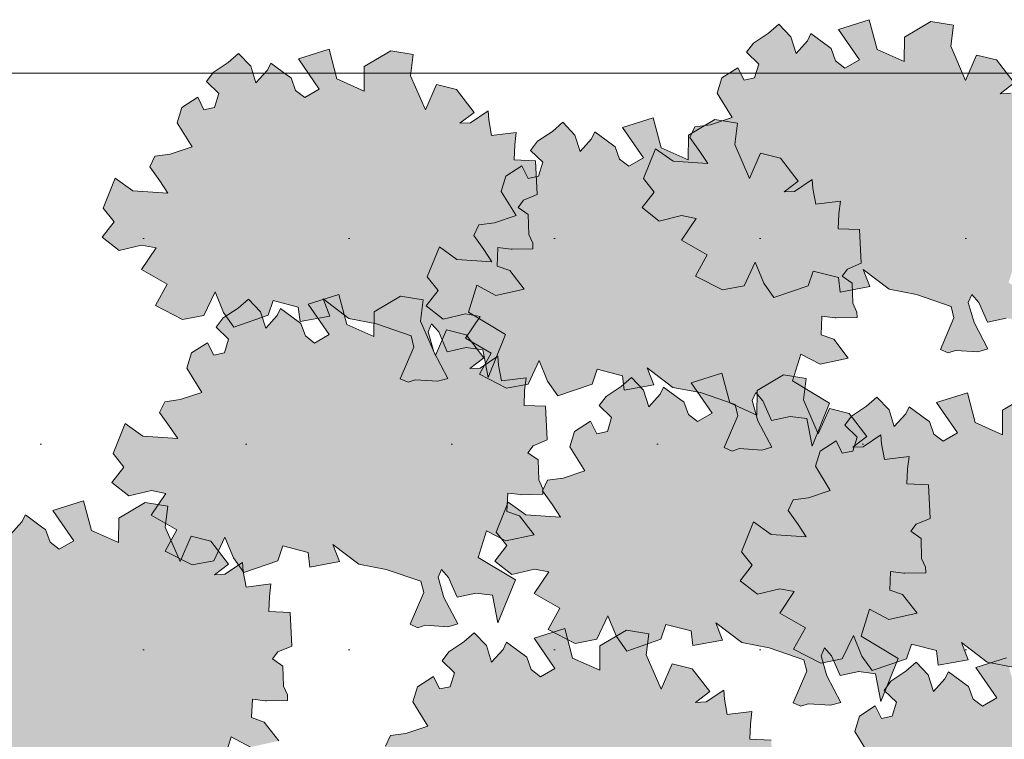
# Model space of a CAD drawing. Header units: metres. Extents: x 92403 to 95147, y 464428 to 465602.
# Tile 92 of 256: x 92450.67 to 92452.57, y 465155.51 to 465156.9. Entities that reach past the tile are written whole.
import ezdxf

# ---------------------------------------------------------------- set-up
doc = ezdxf.new("R2010")
doc.units = ezdxf.units.M
doc.layers.add('N-RO-GR-GROENSTROOK-A', color=7, linetype='CONTINUOUS', lineweight=0, true_color=0x5de817, transparency=0.7)
doc.layers.add('X-XX-AL-RMB - profiel', color=7, linetype='CONTINUOUS', lineweight=9)

msp = doc.modelspace()

# ---------------------------------------------------------------- hatches: boundary and pattern name
at = {"layer": 'N-RO-GR-GROENSTROOK-A', "transparency": 33554508}
h = msp.add_hatch(color=256, dxfattribs=at)
h.dxf.hatch_style = 1
h.paths.add_polyline_path([(92452.345949, 465156.382218), (92452.399129, 465156.372083), (92452.466006, 465156.349078), (92452.471383, 465156.327082), (92452.445039, 465156.265969), (92452.460318, 465156.259383), (92452.474078, 465156.264109), (92452.517635, 465156.261319), (92452.537051, 465156.266804), (92452.510044, 465156.317877), (92452.499074, 465156.356709), (92452.50566, 465156.371987), (92452.519249, 465156.356538), (92452.535875, 465156.318465), (92452.572258, 465156.326228), (92452.604504, 465156.321919), (92452.614544, 465156.268568), (92452.648346, 465156.351628), (92452.576811, 465156.394692), (92452.592767, 465156.446528), (92452.629912, 465156.426983), (92452.684511, 465156.438886), (92452.656383, 465156.475156), (92452.632038, 465156.48377), (92452.633528, 465156.519322), (92452.659014, 465156.516362), (92452.661079, 465156.516122), (92452.701308, 465156.517005), (92452.701075, 465156.527646), (92452.693367, 465156.544704), (92452.692116, 465156.58312), (92452.672674, 465156.597029), (92452.682865, 465156.610612), (92452.709601, 465156.621799), (92452.706341, 465156.686749), (92452.665063, 465156.688479), (92452.666274, 465156.717365), (92452.669115, 465156.74173), (92452.621537, 465156.735868), (92452.615771, 465156.765832), (92452.614688, 465156.783423), (92452.580433, 465156.760374), (92452.560372, 465156.759512), (92452.587507, 465156.780241), (92452.553477, 465156.824614), (92452.515124, 465156.834077), (92452.493826, 465156.785084), (92452.465124, 465156.851099), (92452.470219, 465156.892), (92452.426823, 465156.899056), (92452.375625, 465156.86886), (92452.375199, 465156.821479), (92452.322861, 465156.844753), (92452.30759, 465156.90235), (92452.248295, 465156.883755), (92452.288748, 465156.825102), (92452.260761, 465156.808861), (92452.242876, 465156.822704), (92452.234262, 465156.846764), (92452.229212, 465156.85038), (92452.195156, 465156.875507), (92452.188599, 465156.861771), (92452.166507, 465156.837296), (92452.156404, 465156.869275), (92452.132987, 465156.893824), (92452.113009, 465156.876331), (92452.084127, 465156.857377), (92452.070899, 465156.8396), (92452.094642, 465156.816608), (92452.086498, 465156.789846), (92452.066029, 465156.785466), (92452.054035, 465156.809537), (92452.023303, 465156.789875), (92452.014266, 465156.760401), (92452.042994, 465156.713632), (92452.001058, 465156.699677), (92451.971243, 465156.695689), (92451.961535, 465156.675015), (92451.980689, 465156.648025), (92451.996351, 465156.624586), (92451.928923, 465156.629114), (92451.894828, 465156.653326), (92451.871605, 465156.59564), (92451.89235, 465156.569369), (92451.869261, 465156.539698), (92451.90224, 465156.5137), (92451.945591, 465156.524191), (92451.973449, 465156.518703), (92451.945431, 465156.47693), (92451.994955, 465156.448536), (92451.972168, 465156.407461), (92452.024624, 465156.380778), (92452.066042, 465156.3886), (92452.087458, 465156.434185), (92452.103982, 465156.394081), (92452.123871, 465156.366013), (92452.189837, 465156.38865), (92452.199614, 465156.417177), (92452.248243, 465156.404664), (92452.251484, 465156.376508), (92452.308887, 465156.387196), (92452.296226, 465156.420199), (92452.345961, 465156.382235)])
h = msp.add_hatch(color=256, dxfattribs=at)
h.dxf.hatch_style = 1
h.paths.add_polyline_path([(92451.303135, 465156.325371), (92451.356315, 465156.315235), (92451.423192, 465156.29223), (92451.428569, 465156.270235), (92451.402225, 465156.209122), (92451.417503, 465156.202536), (92451.431263, 465156.207261), (92451.474821, 465156.204471), (92451.494236, 465156.209956), (92451.46723, 465156.261029), (92451.45626, 465156.299861), (92451.462845, 465156.315139), (92451.476435, 465156.29969), (92451.49306, 465156.261618), (92451.529444, 465156.26938), (92451.56169, 465156.265072), (92451.571729, 465156.21172), (92451.605531, 465156.29478), (92451.533997, 465156.337844), (92451.549953, 465156.38968), (92451.587098, 465156.370135), (92451.641696, 465156.382039), (92451.613569, 465156.418308), (92451.589223, 465156.426923), (92451.590713, 465156.462475), (92451.6162, 465156.459514), (92451.618264, 465156.459274), (92451.658494, 465156.460158), (92451.65826, 465156.470798), (92451.650552, 465156.487856), (92451.649301, 465156.526273), (92451.629859, 465156.540181), (92451.640051, 465156.553764), (92451.666786, 465156.564951), (92451.663527, 465156.629901), (92451.622248, 465156.631631), (92451.623459, 465156.660517), (92451.626301, 465156.684883), (92451.578723, 465156.67902), (92451.572956, 465156.708984), (92451.571873, 465156.726575), (92451.537618, 465156.703526), (92451.517557, 465156.702664), (92451.544693, 465156.723393), (92451.510663, 465156.767766), (92451.472309, 465156.77723), (92451.451011, 465156.728236), (92451.422309, 465156.794252), (92451.427404, 465156.835152), (92451.384008, 465156.842208), (92451.33281, 465156.812013), (92451.332385, 465156.764632), (92451.280046, 465156.787906), (92451.264775, 465156.845503), (92451.205481, 465156.826907), (92451.245934, 465156.768255), (92451.217946, 465156.752013), (92451.200061, 465156.765856), (92451.191447, 465156.789917), (92451.186397, 465156.793532), (92451.152341, 465156.818659), (92451.145784, 465156.804924), (92451.123693, 465156.780448), (92451.11359, 465156.812427), (92451.090172, 465156.836977), (92451.070194, 465156.819483), (92451.041312, 465156.800529), (92451.028084, 465156.782753), (92451.051827, 465156.75976), (92451.043684, 465156.732998), (92451.023215, 465156.728618), (92451.01122, 465156.75269), (92450.980488, 465156.733028), (92450.971451, 465156.703553), (92451.000179, 465156.656784), (92450.958244, 465156.642829), (92450.928429, 465156.638841), (92450.91872, 465156.618167), (92450.937874, 465156.591177), (92450.953536, 465156.567738), (92450.886108, 465156.572266), (92450.852014, 465156.596478), (92450.828791, 465156.538792), (92450.849536, 465156.512521), (92450.826446, 465156.48285), (92450.859426, 465156.456852), (92450.902777, 465156.467343), (92450.930634, 465156.461855), (92450.902617, 465156.420082), (92450.95214, 465156.391689), (92450.929353, 465156.350613), (92450.981809, 465156.32393), (92451.023228, 465156.331753), (92451.044643, 465156.377337), (92451.061167, 465156.337233), (92451.081056, 465156.309165), (92451.147022, 465156.331802), (92451.1568, 465156.360329), (92451.205428, 465156.347816), (92451.208669, 465156.31966), (92451.266072, 465156.330348), (92451.253412, 465156.363351), (92451.303147, 465156.325387)])
h = msp.add_hatch(color=256, dxfattribs=at)
h.dxf.hatch_style = 1
h.paths.add_polyline_path([(92451.928821, 465156.192729), (92451.982001, 465156.182594), (92452.048878, 465156.159588), (92452.054255, 465156.137593), (92452.027911, 465156.07648), (92452.043189, 465156.069894), (92452.056949, 465156.07462), (92452.100507, 465156.07183), (92452.119923, 465156.077314), (92452.092916, 465156.128388), (92452.081946, 465156.16722), (92452.088532, 465156.182498), (92452.102121, 465156.167049), (92452.118747, 465156.128976), (92452.15513, 465156.136738), (92452.187376, 465156.13243), (92452.197415, 465156.079079), (92452.231217, 465156.162138), (92452.159683, 465156.205202), (92452.175639, 465156.257039), (92452.212784, 465156.237494), (92452.267383, 465156.249397), (92452.239255, 465156.285666), (92452.214909, 465156.294281), (92452.216399, 465156.329833), (92452.241886, 465156.326872), (92452.243951, 465156.326633), (92452.28418, 465156.327516), (92452.283946, 465156.338157), (92452.276238, 465156.355214), (92452.274988, 465156.393631), (92452.255545, 465156.407539), (92452.265737, 465156.421122), (92452.292473, 465156.43231), (92452.289213, 465156.497259), (92452.247935, 465156.498989), (92452.249145, 465156.527875), (92452.251987, 465156.552241), (92452.204409, 465156.546379), (92452.198643, 465156.576343), (92452.197559, 465156.593933), (92452.163305, 465156.570884), (92452.143243, 465156.570023), (92452.170379, 465156.590752), (92452.136349, 465156.635125), (92452.097996, 465156.644588), (92452.076697, 465156.595594), (92452.047996, 465156.66161), (92452.05309, 465156.70251), (92452.009695, 465156.709566), (92451.958496, 465156.679371), (92451.958071, 465156.63199), (92451.905732, 465156.655264), (92451.890462, 465156.712861), (92451.831167, 465156.694265), (92451.87162, 465156.635613), (92451.843632, 465156.619371), (92451.825748, 465156.633214), (92451.817133, 465156.657275), (92451.812084, 465156.660891), (92451.778027, 465156.686017), (92451.77147, 465156.672282), (92451.749379, 465156.647806), (92451.739276, 465156.679785), (92451.715859, 465156.704335), (92451.69588, 465156.686841), (92451.666999, 465156.667887), (92451.65377, 465156.650111), (92451.677513, 465156.627119), (92451.66937, 465156.600356), (92451.648901, 465156.595977), (92451.636906, 465156.620048), (92451.606175, 465156.600386), (92451.597137, 465156.570911), (92451.625865, 465156.524142), (92451.58393, 465156.510187), (92451.554115, 465156.506199), (92451.544406, 465156.485526), (92451.56356, 465156.458536), (92451.579223, 465156.435097), (92451.511795, 465156.439625), (92451.4777, 465156.463836), (92451.454477, 465156.40615), (92451.475222, 465156.379879), (92451.452133, 465156.350208), (92451.485112, 465156.32421), (92451.528463, 465156.334701), (92451.55632, 465156.329213), (92451.528303, 465156.28744), (92451.577826, 465156.259047), (92451.555039, 465156.217972), (92451.607495, 465156.191288), (92451.648914, 465156.199111), (92451.670329, 465156.244696), (92451.686853, 465156.204592), (92451.706743, 465156.176524), (92451.772708, 465156.199161), (92451.782486, 465156.227687), (92451.831115, 465156.215175), (92451.834356, 465156.187019), (92451.891759, 465156.197707), (92451.879098, 465156.230709), (92451.928833, 465156.192745)])
h = msp.add_hatch(color=256, dxfattribs=at)
h.dxf.hatch_style = 1
h.paths.add_polyline_path([(92451.322099, 465155.851651), (92451.375279, 465155.841516), (92451.442157, 465155.818511), (92451.447533, 465155.796516), (92451.42119, 465155.735402), (92451.436468, 465155.728816), (92451.450228, 465155.733542), (92451.493786, 465155.730752), (92451.513201, 465155.736237), (92451.486195, 465155.78731), (92451.475224, 465155.826142), (92451.48181, 465155.84142), (92451.4954, 465155.825971), (92451.512025, 465155.787898), (92451.548409, 465155.795661), (92451.580655, 465155.791352), (92451.590694, 465155.738001), (92451.624496, 465155.821061), (92451.552962, 465155.864125), (92451.568917, 465155.915961), (92451.606063, 465155.896416), (92451.660661, 465155.908319), (92451.632534, 465155.944589), (92451.608188, 465155.953203), (92451.609678, 465155.988755), (92451.635165, 465155.985795), (92451.637229, 465155.985555), (92451.677459, 465155.986439), (92451.677225, 465155.997079), (92451.669517, 465156.014137), (92451.668266, 465156.052553), (92451.648824, 465156.066462), (92451.659016, 465156.080045), (92451.685751, 465156.091232), (92451.682492, 465156.156182), (92451.641213, 465156.157912), (92451.642424, 465156.186798), (92451.645265, 465156.211163), (92451.597687, 465156.205301), (92451.591921, 465156.235265), (92451.590838, 465156.252856), (92451.556583, 465156.229807), (92451.536522, 465156.228945), (92451.563658, 465156.249674), (92451.529628, 465156.294047), (92451.491274, 465156.30351), (92451.469976, 465156.254517), (92451.441274, 465156.320532), (92451.446369, 465156.361433), (92451.402973, 465156.368489), (92451.351775, 465156.338293), (92451.35135, 465156.290912), (92451.299011, 465156.314186), (92451.28374, 465156.371783), (92451.224446, 465156.353188), (92451.264899, 465156.294535), (92451.236911, 465156.278294), (92451.219026, 465156.292137), (92451.210412, 465156.316197), (92451.205362, 465156.319813), (92451.171306, 465156.34494), (92451.164749, 465156.331204), (92451.142658, 465156.306729), (92451.132555, 465156.338708), (92451.109137, 465156.363257), (92451.089159, 465156.345764), (92451.060277, 465156.32681), (92451.047049, 465156.309033), (92451.070792, 465156.286041), (92451.062649, 465156.259279), (92451.04218, 465156.254899), (92451.030185, 465156.27897), (92450.999453, 465156.259309), (92450.990416, 465156.229834), (92451.019144, 465156.183065), (92450.977208, 465156.16911), (92450.947394, 465156.165122), (92450.937685, 465156.144448), (92450.956839, 465156.117458), (92450.972501, 465156.094019), (92450.905073, 465156.098547), (92450.870979, 465156.122759), (92450.847756, 465156.065073), (92450.8685, 465156.038802), (92450.845411, 465156.009131), (92450.878391, 465155.983133), (92450.921742, 465155.993624), (92450.949599, 465155.988136), (92450.921582, 465155.946363), (92450.971105, 465155.91797), (92450.948318, 465155.876894), (92451.000774, 465155.850211), (92451.042192, 465155.858034), (92451.063608, 465155.903618), (92451.080132, 465155.863514), (92451.100021, 465155.835446), (92451.165987, 465155.858083), (92451.175765, 465155.88661), (92451.224393, 465155.874097), (92451.227634, 465155.845941), (92451.285037, 465155.856629), (92451.272377, 465155.889632), (92451.322112, 465155.851668)])
h = msp.add_hatch(color=256, dxfattribs=at)
h.dxf.hatch_style = 1
h.paths.add_polyline_path([(92452.061544, 465155.70006), (92452.114724, 465155.689925), (92452.181601, 465155.66692), (92452.186978, 465155.644925), (92452.160634, 465155.583811), (92452.175913, 465155.577225), (92452.189673, 465155.581951), (92452.23323, 465155.579161), (92452.252646, 465155.584646), (92452.225639, 465155.635719), (92452.214669, 465155.674551), (92452.221255, 465155.689829), (92452.234844, 465155.67438), (92452.25147, 465155.636307), (92452.287853, 465155.64407), (92452.320099, 465155.639761), (92452.330139, 465155.58641), (92452.363941, 465155.66947), (92452.292406, 465155.712534), (92452.308362, 465155.76437), (92452.345507, 465155.744825), (92452.400106, 465155.756728), (92452.371978, 465155.792998), (92452.347633, 465155.801612), (92452.349123, 465155.837164), (92452.374609, 465155.834204), (92452.376674, 465155.833964), (92452.416903, 465155.834848), (92452.41667, 465155.845488), (92452.408962, 465155.862546), (92452.407711, 465155.900962), (92452.388268, 465155.914871), (92452.39846, 465155.928454), (92452.425196, 465155.939641), (92452.421936, 465156.004591), (92452.380658, 465156.006321), (92452.381868, 465156.035207), (92452.38471, 465156.059572), (92452.337132, 465156.05371), (92452.331366, 465156.083674), (92452.330283, 465156.101265), (92452.296028, 465156.078216), (92452.275967, 465156.077354), (92452.303102, 465156.098083), (92452.269072, 465156.142456), (92452.230719, 465156.151919), (92452.20942, 465156.102926), (92452.180719, 465156.168942), (92452.185814, 465156.209842), (92452.142418, 465156.216898), (92452.091219, 465156.186702), (92452.090794, 465156.139322), (92452.038456, 465156.162595), (92452.023185, 465156.220192), (92451.96389, 465156.201597), (92452.004343, 465156.142944), (92451.976356, 465156.126703), (92451.958471, 465156.140546), (92451.949857, 465156.164606), (92451.944807, 465156.168222), (92451.910751, 465156.193349), (92451.904193, 465156.179613), (92451.882102, 465156.155138), (92451.871999, 465156.187117), (92451.848582, 465156.211666), (92451.828604, 465156.194173), (92451.799722, 465156.175219), (92451.786494, 465156.157442), (92451.810237, 465156.13445), (92451.802093, 465156.107688), (92451.781624, 465156.103308), (92451.76963, 465156.127379), (92451.738898, 465156.107718), (92451.729861, 465156.078243), (92451.758589, 465156.031474), (92451.716653, 465156.017519), (92451.686838, 465156.013531), (92451.677129, 465155.992857), (92451.696284, 465155.965867), (92451.711946, 465155.942428), (92451.644518, 465155.946956), (92451.610423, 465155.971168), (92451.5872, 465155.913482), (92451.607945, 465155.887211), (92451.584856, 465155.85754), (92451.617835, 465155.831542), (92451.661186, 465155.842033), (92451.689044, 465155.836545), (92451.661026, 465155.794772), (92451.710549, 465155.766379), (92451.687763, 465155.725303), (92451.740218, 465155.69862), (92451.781637, 465155.706443), (92451.803052, 465155.752027), (92451.819577, 465155.711923), (92451.839466, 465155.683855), (92451.905432, 465155.706492), (92451.915209, 465155.735019), (92451.963838, 465155.722506), (92451.967079, 465155.69435), (92452.024482, 465155.705038), (92452.011821, 465155.738041), (92452.061556, 465155.700077)])
h = msp.add_hatch(color=256, dxfattribs=at)
h.dxf.hatch_style = 1
h.paths.add_polyline_path([(92452.535548, 465155.662162), (92452.588728, 465155.652027), (92452.655606, 465155.629021), (92452.660982, 465155.607026), (92452.634639, 465155.545913), (92452.649917, 465155.539327), (92452.663677, 465155.544053), (92452.707235, 465155.541263), (92452.72665, 465155.546747), (92452.699644, 465155.597821), (92452.688673, 465155.636653), (92452.695259, 465155.651931), (92452.708849, 465155.636482), (92452.725474, 465155.598409), (92452.761858, 465155.606171), (92452.794103, 465155.601863), (92452.804143, 465155.548512), (92452.837945, 465155.631571), (92452.76641, 465155.674635), (92452.782366, 465155.726472), (92452.819512, 465155.706927), (92452.87411, 465155.71883), (92452.845983, 465155.755099), (92452.821637, 465155.763714), (92452.823127, 465155.799266), (92452.848613, 465155.796305), (92452.850678, 465155.796066), (92452.890908, 465155.796949), (92452.890674, 465155.80759), (92452.882966, 465155.824647), (92452.881715, 465155.863064), (92452.862273, 465155.876972), (92452.872465, 465155.890555), (92452.8992, 465155.901743), (92452.895941, 465155.966692), (92452.854662, 465155.968422), (92452.855873, 465155.997308), (92452.858714, 465156.021674), (92452.811136, 465156.015812), (92452.80537, 465156.045776), (92452.804287, 465156.063366), (92452.770032, 465156.040317), (92452.749971, 465156.039456), (92452.777107, 465156.060185), (92452.743077, 465156.104558), (92452.704723, 465156.114021), (92452.683425, 465156.065027), (92452.654723, 465156.131043), (92452.659818, 465156.171943), (92452.616422, 465156.178999), (92452.565224, 465156.148804), (92452.564799, 465156.101423), (92452.51246, 465156.124697), (92452.497189, 465156.182294), (92452.437894, 465156.163698), (92452.478348, 465156.105046), (92452.45036, 465156.088804), (92452.432475, 465156.102648), (92452.423861, 465156.126708), (92452.418811, 465156.130324), (92452.384755, 465156.15545), (92452.378198, 465156.141715), (92452.356107, 465156.117239), (92452.346004, 465156.149218), (92452.322586, 465156.173768), (92452.302608, 465156.156274), (92452.273726, 465156.13732), (92452.260498, 465156.119544), (92452.284241, 465156.096552), (92452.276098, 465156.069789), (92452.255629, 465156.06541), (92452.243634, 465156.089481), (92452.212902, 465156.069819), (92452.203865, 465156.040345), (92452.232593, 465155.993575), (92452.190657, 465155.97962), (92452.160842, 465155.975632), (92452.151134, 465155.954959), (92452.170288, 465155.927969), (92452.18595, 465155.90453), (92452.118522, 465155.909058), (92452.084428, 465155.933269), (92452.061205, 465155.875583), (92452.081949, 465155.849312), (92452.05886, 465155.819641), (92452.09184, 465155.793643), (92452.135191, 465155.804134), (92452.163048, 465155.798646), (92452.13503, 465155.756873), (92452.184554, 465155.72848), (92452.161767, 465155.687405), (92452.214223, 465155.660722), (92452.255641, 465155.668544), (92452.277057, 465155.714129), (92452.293581, 465155.674025), (92452.31347, 465155.645957), (92452.379436, 465155.668594), (92452.389214, 465155.69712), (92452.437842, 465155.684608), (92452.441083, 465155.656452), (92452.498486, 465155.66714), (92452.485826, 465155.700142), (92452.535561, 465155.662178)])
h = msp.add_hatch(color=256, dxfattribs=at)
h.dxf.hatch_style = 1
h.paths.add_polyline_path([(92450.82913, 465155.453726), (92450.88231, 465155.443591), (92450.949187, 465155.420586), (92450.954564, 465155.39859), (92450.92822, 465155.337477), (92450.943499, 465155.330891), (92450.957259, 465155.335617), (92451.000816, 465155.332827), (92451.020232, 465155.338312), (92450.993225, 465155.389385), (92450.982255, 465155.428217), (92450.988841, 465155.443495), (92451.00243, 465155.428046), (92451.019056, 465155.389973), (92451.05544, 465155.397735), (92451.087685, 465155.393427), (92451.097725, 465155.340076), (92451.131527, 465155.423135), (92451.059992, 465155.4662), (92451.075948, 465155.518036), (92451.113093, 465155.498491), (92451.167692, 465155.510394), (92451.139564, 465155.546664), (92451.115219, 465155.555278), (92451.116709, 465155.59083), (92451.142195, 465155.58787), (92451.14426, 465155.58763), (92451.184489, 465155.588513), (92451.184256, 465155.599154), (92451.176548, 465155.616212), (92451.175297, 465155.654628), (92451.155855, 465155.668536), (92451.166046, 465155.682119), (92451.192782, 465155.693307), (92451.189522, 465155.758256), (92451.148244, 465155.759986), (92451.149455, 465155.788872), (92451.152296, 465155.813238), (92451.104718, 465155.807376), (92451.098952, 465155.83734), (92451.097869, 465155.854931), (92451.063614, 465155.831881), (92451.043553, 465155.83102), (92451.070688, 465155.851749), (92451.036658, 465155.896122), (92450.998305, 465155.905585), (92450.977007, 465155.856591), (92450.948305, 465155.922607), (92450.9534, 465155.963507), (92450.910004, 465155.970563), (92450.858806, 465155.940368), (92450.85838, 465155.892987), (92450.806042, 465155.916261), (92450.790771, 465155.973858), (92450.731476, 465155.955262), (92450.77193, 465155.89661), (92450.743942, 465155.880369), (92450.726057, 465155.894212), (92450.717443, 465155.918272), (92450.712393, 465155.921888), (92450.678337, 465155.947015), (92450.67178, 465155.933279), (92450.649688, 465155.908804), (92450.639585, 465155.940782), (92450.616168, 465155.965332), (92450.59619, 465155.947838), (92450.567308, 465155.928885), (92450.55408, 465155.911108), (92450.577823, 465155.888116), (92450.569679, 465155.861354), (92450.54921, 465155.856974), (92450.537216, 465155.881045), (92450.506484, 465155.861383), (92450.497447, 465155.831909), (92450.526175, 465155.785139), (92450.484239, 465155.771184), (92450.454424, 465155.767197), (92450.444716, 465155.746523), (92450.46387, 465155.719533), (92450.479532, 465155.696094), (92450.412104, 465155.700622), (92450.378009, 465155.724833), (92450.354786, 465155.667148), (92450.375531, 465155.640877), (92450.352442, 465155.611205), (92450.385421, 465155.585207), (92450.428772, 465155.595699), (92450.45663, 465155.59021), (92450.428612, 465155.548438), (92450.478136, 465155.520044), (92450.455349, 465155.478969), (92450.507805, 465155.452286), (92450.549223, 465155.460108), (92450.570639, 465155.505693), (92450.587163, 465155.465589), (92450.607052, 465155.437521), (92450.673018, 465155.460158), (92450.682795, 465155.488685), (92450.731424, 465155.476172), (92450.734665, 465155.448016), (92450.792068, 465155.458704), (92450.779407, 465155.491706), (92450.829143, 465155.453742)])
h = msp.add_hatch(color=256, dxfattribs=at)
h.dxf.hatch_style = 1
h.paths.add_polyline_path([(92451.75818, 465155.207392), (92451.81136, 465155.197257), (92451.878238, 465155.174251), (92451.883614, 465155.152256), (92451.85727, 465155.091143), (92451.872549, 465155.084557), (92451.886309, 465155.089283), (92451.929866, 465155.086493), (92451.949282, 465155.091977), (92451.922275, 465155.143051), (92451.911305, 465155.181883), (92451.917891, 465155.197161), (92451.931481, 465155.181712), (92451.948106, 465155.143639), (92451.98449, 465155.151401), (92452.016735, 465155.147093), (92452.026775, 465155.093742), (92452.060577, 465155.176801), (92451.989042, 465155.219865), (92452.004998, 465155.271702), (92452.042143, 465155.252157), (92452.096742, 465155.26406), (92452.068614, 465155.300329), (92452.044269, 465155.308944), (92452.045759, 465155.344496), (92452.071245, 465155.341535), (92452.07331, 465155.341296), (92452.113539, 465155.342179), (92452.113306, 465155.35282), (92452.105598, 465155.369877), (92452.104347, 465155.408294), (92452.084905, 465155.422202), (92452.095096, 465155.435785), (92452.121832, 465155.446973), (92452.118572, 465155.511922), (92452.077294, 465155.513652), (92452.078505, 465155.542538), (92452.081346, 465155.566904), (92452.033768, 465155.561042), (92452.028002, 465155.591006), (92452.026919, 465155.608596), (92451.992664, 465155.585547), (92451.972603, 465155.584686), (92451.999738, 465155.605415), (92451.965709, 465155.649788), (92451.927355, 465155.659251), (92451.906057, 465155.610257), (92451.877355, 465155.676273), (92451.88245, 465155.717173), (92451.839054, 465155.724229), (92451.787856, 465155.694034), (92451.78743, 465155.646653), (92451.735092, 465155.669927), (92451.719821, 465155.727524), (92451.660526, 465155.708928), (92451.70098, 465155.650276), (92451.672992, 465155.634034), (92451.655107, 465155.647878), (92451.646493, 465155.671938), (92451.641443, 465155.675554), (92451.607387, 465155.70068), (92451.60083, 465155.686945), (92451.578738, 465155.662469), (92451.568636, 465155.694448), (92451.545218, 465155.718998), (92451.52524, 465155.701504), (92451.496358, 465155.68255), (92451.48313, 465155.664774), (92451.506873, 465155.641782), (92451.498729, 465155.615019), (92451.478261, 465155.61064), (92451.466266, 465155.634711), (92451.435534, 465155.615049), (92451.426497, 465155.585574), (92451.455225, 465155.538805), (92451.413289, 465155.52485), (92451.383474, 465155.520862), (92451.373766, 465155.500189), (92451.39292, 465155.473199), (92451.408582, 465155.44976), (92451.341154, 465155.454288), (92451.307059, 465155.478499), (92451.283836, 465155.420813), (92451.304581, 465155.394542), (92451.281492, 465155.364871), (92451.314471, 465155.338873), (92451.357822, 465155.349364), (92451.38568, 465155.343876), (92451.357662, 465155.302103), (92451.407186, 465155.27371), (92451.384399, 465155.232635), (92451.436855, 465155.205952), (92451.478273, 465155.213774), (92451.499689, 465155.259359), (92451.516213, 465155.219255), (92451.536102, 465155.191187), (92451.602068, 465155.213824), (92451.611845, 465155.24235), (92451.660474, 465155.229838), (92451.663715, 465155.201682), (92451.721118, 465155.21237), (92451.708457, 465155.245372), (92451.758193, 465155.207408)])
h = msp.add_hatch(color=256, dxfattribs=at)
h.dxf.hatch_style = 1
h.paths.add_polyline_path([(92452.611389, 465155.150544), (92452.664569, 465155.140409), (92452.731447, 465155.117404), (92452.736823, 465155.095408), (92452.710479, 465155.034295), (92452.725758, 465155.027709), (92452.739518, 465155.032435), (92452.783076, 465155.029645), (92452.802491, 465155.03513), (92452.775485, 465155.086203), (92452.764514, 465155.125035), (92452.7711, 465155.140313), (92452.78469, 465155.124864), (92452.801315, 465155.086791), (92452.837699, 465155.094553), (92452.869944, 465155.090245), (92452.879984, 465155.036894), (92452.913786, 465155.119954), (92452.842251, 465155.163018), (92452.858207, 465155.214854), (92452.895353, 465155.195309), (92452.949951, 465155.207212), (92452.921823, 465155.243482), (92452.897478, 465155.252096), (92452.898968, 465155.287648), (92452.924454, 465155.284688), (92452.926519, 465155.284448), (92452.966749, 465155.285331), (92452.966515, 465155.295972), (92452.958807, 465155.31303), (92452.957556, 465155.351446), (92452.938114, 465155.365354), (92452.948306, 465155.378937), (92452.975041, 465155.390125), (92452.971782, 465155.455075), (92452.930503, 465155.456804), (92452.931714, 465155.48569), (92452.934555, 465155.510056), (92452.886977, 465155.504194), (92452.881211, 465155.534158), (92452.880128, 465155.551749), (92452.845873, 465155.528699), (92452.825812, 465155.527838), (92452.852947, 465155.548567), (92452.818918, 465155.59294), (92452.780564, 465155.602403), (92452.759266, 465155.553409), (92452.730564, 465155.619425), (92452.735659, 465155.660325), (92452.692263, 465155.667382), (92452.641065, 465155.637186), (92452.64064, 465155.589805), (92452.588301, 465155.613079), (92452.57303, 465155.670676), (92452.513735, 465155.65208), (92452.554189, 465155.593428), (92452.526201, 465155.577187), (92452.508316, 465155.59103), (92452.499702, 465155.61509), (92452.494652, 465155.618706), (92452.460596, 465155.643833), (92452.454039, 465155.630097), (92452.431947, 465155.605622), (92452.421845, 465155.6376), (92452.398427, 465155.66215), (92452.378449, 465155.644656), (92452.349567, 465155.625703), (92452.336339, 465155.607926), (92452.360082, 465155.584934), (92452.351939, 465155.558172), (92452.33147, 465155.553792), (92452.319475, 465155.577863), (92452.288743, 465155.558201), (92452.279706, 465155.528727), (92452.308434, 465155.481957), (92452.266498, 465155.468003), (92452.236683, 465155.464015), (92452.226975, 465155.443341), (92452.246129, 465155.416351), (92452.261791, 465155.392912), (92452.194363, 465155.39744), (92452.160269, 465155.421651), (92452.137046, 465155.363966), (92452.15779, 465155.337695), (92452.134701, 465155.308023), (92452.167681, 465155.282026), (92452.211032, 465155.292517), (92452.238889, 465155.287028), (92452.210871, 465155.245256), (92452.260395, 465155.216862), (92452.237608, 465155.175787), (92452.290064, 465155.149104), (92452.331482, 465155.156926), (92452.352898, 465155.202511), (92452.369422, 465155.162407), (92452.389311, 465155.134339), (92452.455277, 465155.156976), (92452.465055, 465155.185503), (92452.513683, 465155.17299), (92452.516924, 465155.144834), (92452.574327, 465155.155522), (92452.561667, 465155.188524), (92452.611402, 465155.15056)])
at = {"layer": 'X-XX-AL-RMB - profiel', "true_color": 0x1a4a17, "transparency": 33554687}
h = msp.add_hatch(dxfattribs=at)
h.set_pattern_fill('AGR-GRAS_SPORTVELD', color=99, scale=0.5, pattern_type=2)
h.set_pattern_definition([(0, (-2042.8484, 1656.88303), (0.1984375, 0.396875), [0, -0.396875])])
h.paths.add_polyline_path([(92453.300369, 465156.799051), (92436.137967, 465156.799051), (92436.137967, 465152.933251), (92453.300369, 465152.933251)])

# ---------------------------------------------------------------- linework, layer by layer
at = {"layer": 'X-XX-AL-RMB - profiel', "color": 251}
for points in [[(92452.580433, 465156.760374), (92452.560372, 465156.759512), (92452.587507, 465156.780241), (92452.553477, 465156.824614), (92452.515124, 465156.834077), (92452.493826, 465156.785084), (92452.465124, 465156.851099), (92452.470219, 465156.892), (92452.426823, 465156.899056), (92452.375625, 465156.86886), (92452.375199, 465156.821479), (92452.322861, 465156.844753), (92452.30759, 465156.90235), (92452.248295, 465156.883755), (92452.288748, 465156.825102), (92452.260761, 465156.808861), (92452.242876, 465156.822704), (92452.234262, 465156.846764), (92452.229212, 465156.85038), (92452.195156, 465156.875507), (92452.188599, 465156.861771), (92452.166507, 465156.837296), (92452.156404, 465156.869275), (92452.132987, 465156.893824), (92452.113009, 465156.876331), (92452.084127, 465156.857377), (92452.070899, 465156.8396), (92452.094642, 465156.816608), (92452.086498, 465156.789846), (92452.066029, 465156.785466), (92452.054035, 465156.809537), (92452.023303, 465156.789875), (92452.014266, 465156.760401), (92452.042994, 465156.713632), (92452.001058, 465156.699677), (92451.971243, 465156.695689), (92451.961535, 465156.675015), (92451.980689, 465156.648025), (92451.996351, 465156.624586), (92451.928923, 465156.629114), (92451.894828, 465156.653326), (92451.871605, 465156.59564), (92451.89235, 465156.569369), (92451.869261, 465156.539698), (92451.90224, 465156.5137), (92451.945591, 465156.524191), (92451.973449, 465156.518703), (92451.945431, 465156.47693), (92451.994955, 465156.448536), (92451.972168, 465156.407461), (92452.024624, 465156.380778), (92452.066042, 465156.3886), (92452.087458, 465156.434185), (92452.103982, 465156.394081), (92452.123871, 465156.366013), (92452.189837, 465156.38865), (92452.199614, 465156.417177), (92452.248243, 465156.404664), (92452.251484, 465156.376508), (92452.308887, 465156.387196), (92452.296226, 465156.420199), (92452.345961, 465156.382235), (92452.345949, 465156.382218), (92452.399129, 465156.372083), (92452.466006, 465156.349078), (92452.471383, 465156.327082), (92452.445039, 465156.265969), (92452.460318, 465156.259383), (92452.474078, 465156.264109), (92452.517635, 465156.261319), (92452.537051, 465156.266804), (92452.510044, 465156.317877), (92452.499074, 465156.356709), (92452.50566, 465156.371987), (92452.519249, 465156.356538), (92452.535875, 465156.318465), (92452.572258, 465156.326228)], [(92452.616422, 465156.178999), (92452.565224, 465156.148804), (92452.564799, 465156.101423), (92452.51246, 465156.124697), (92452.497189, 465156.182294), (92452.437894, 465156.163698), (92452.478348, 465156.105046), (92452.45036, 465156.088804), (92452.432475, 465156.102648), (92452.423861, 465156.126708), (92452.418811, 465156.130324), (92452.384755, 465156.15545), (92452.378198, 465156.141715), (92452.356107, 465156.117239), (92452.346004, 465156.149218), (92452.322586, 465156.173768), (92452.302608, 465156.156274), (92452.273726, 465156.13732), (92452.260498, 465156.119544), (92452.284241, 465156.096552), (92452.276098, 465156.069789), (92452.255629, 465156.06541), (92452.243634, 465156.089481), (92452.212902, 465156.069819), (92452.203865, 465156.040345), (92452.232593, 465155.993575), (92452.190657, 465155.97962), (92452.160842, 465155.975632), (92452.151134, 465155.954959), (92452.170288, 465155.927969), (92452.18595, 465155.90453), (92452.118522, 465155.909058), (92452.084428, 465155.933269), (92452.061205, 465155.875583), (92452.081949, 465155.849312), (92452.05886, 465155.819641), (92452.09184, 465155.793643), (92452.135191, 465155.804134), (92452.163048, 465155.798646), (92452.13503, 465155.756873), (92452.184554, 465155.72848), (92452.161767, 465155.687405), (92452.214223, 465155.660722), (92452.255641, 465155.668544), (92452.277057, 465155.714129), (92452.293581, 465155.674025), (92452.31347, 465155.645957), (92452.379436, 465155.668594), (92452.389214, 465155.69712), (92452.437842, 465155.684608), (92452.441083, 465155.656452), (92452.498486, 465155.66714), (92452.485826, 465155.700142), (92452.535561, 465155.662178), (92452.535548, 465155.662162), (92452.588728, 465155.652027)], [(92451.167692, 465155.510394), (92451.139564, 465155.546664), (92451.115219, 465155.555278), (92451.116709, 465155.59083), (92451.142195, 465155.58787), (92451.14426, 465155.58763), (92451.184489, 465155.588513), (92451.184256, 465155.599154), (92451.176548, 465155.616212), (92451.175297, 465155.654628), (92451.155855, 465155.668536), (92451.166046, 465155.682119), (92451.192782, 465155.693307), (92451.189522, 465155.758256), (92451.148244, 465155.759986), (92451.149455, 465155.788872), (92451.152296, 465155.813238), (92451.104718, 465155.807376), (92451.098952, 465155.83734), (92451.097869, 465155.854931), (92451.063614, 465155.831881), (92451.043553, 465155.83102), (92451.070688, 465155.851749), (92451.036658, 465155.896122), (92450.998305, 465155.905585), (92450.977007, 465155.856591), (92450.948305, 465155.922607), (92450.9534, 465155.963507), (92450.910004, 465155.970563), (92450.858806, 465155.940368), (92450.85838, 465155.892987), (92450.806042, 465155.916261), (92450.790771, 465155.973858), (92450.731476, 465155.955262), (92450.77193, 465155.89661), (92450.743942, 465155.880369), (92450.726057, 465155.894212), (92450.717443, 465155.918272), (92450.712393, 465155.921888), (92450.678337, 465155.947015), (92450.67178, 465155.933279), (92450.649688, 465155.908804)], [(92452.118572, 465155.511922), (92452.077294, 465155.513652), (92452.078505, 465155.542538), (92452.081346, 465155.566904), (92452.033768, 465155.561042), (92452.028002, 465155.591006), (92452.026919, 465155.608596), (92451.992664, 465155.585547), (92451.972603, 465155.584686), (92451.999738, 465155.605415), (92451.965709, 465155.649788), (92451.927355, 465155.659251), (92451.906057, 465155.610257), (92451.877355, 465155.676273), (92451.88245, 465155.717173), (92451.839054, 465155.724229), (92451.787856, 465155.694034), (92451.78743, 465155.646653), (92451.735092, 465155.669927), (92451.719821, 465155.727524), (92451.660526, 465155.708928), (92451.70098, 465155.650276), (92451.672992, 465155.634034), (92451.655107, 465155.647878), (92451.646493, 465155.671938), (92451.641443, 465155.675554), (92451.607387, 465155.70068), (92451.60083, 465155.686945), (92451.578738, 465155.662469), (92451.568636, 465155.694448), (92451.545218, 465155.718998), (92451.52524, 465155.701504), (92451.496358, 465155.68255), (92451.48313, 465155.664774), (92451.506873, 465155.641782), (92451.498729, 465155.615019), (92451.478261, 465155.61064), (92451.466266, 465155.634711), (92451.435534, 465155.615049), (92451.426497, 465155.585574), (92451.455225, 465155.538805), (92451.413289, 465155.52485), (92451.383474, 465155.520862), (92451.373766, 465155.500189)], [(92452.57303, 465155.670676), (92452.513735, 465155.65208), (92452.554189, 465155.593428), (92452.526201, 465155.577187), (92452.508316, 465155.59103), (92452.499702, 465155.61509), (92452.494652, 465155.618706), (92452.460596, 465155.643833), (92452.454039, 465155.630097), (92452.431947, 465155.605622), (92452.421845, 465155.6376), (92452.398427, 465155.66215), (92452.378449, 465155.644656), (92452.349567, 465155.625703), (92452.336339, 465155.607926), (92452.360082, 465155.584934), (92452.351939, 465155.558172), (92452.33147, 465155.553792), (92452.319475, 465155.577863), (92452.288743, 465155.558201), (92452.279706, 465155.528727), (92452.308434, 465155.481957)], [(92451.059992, 465155.4662), (92451.075948, 465155.518036), (92451.113093, 465155.498491)]]:
    msp.add_lwpolyline(points, dxfattribs=at)
for points in [[(92451.303135, 465156.325371), (92451.356315, 465156.315235), (92451.423192, 465156.29223), (92451.428569, 465156.270235), (92451.402225, 465156.209122), (92451.417503, 465156.202536), (92451.431263, 465156.207261), (92451.474821, 465156.204471), (92451.494236, 465156.209956), (92451.46723, 465156.261029), (92451.45626, 465156.299861), (92451.462845, 465156.315139), (92451.476435, 465156.29969), (92451.49306, 465156.261618), (92451.529444, 465156.26938), (92451.56169, 465156.265072), (92451.571729, 465156.21172), (92451.605531, 465156.29478), (92451.533997, 465156.337844), (92451.549953, 465156.38968), (92451.587098, 465156.370135), (92451.641696, 465156.382039), (92451.613569, 465156.418308), (92451.589223, 465156.426923), (92451.590713, 465156.462475), (92451.6162, 465156.459514), (92451.618264, 465156.459274), (92451.658494, 465156.460158), (92451.65826, 465156.470798), (92451.650552, 465156.487856), (92451.649301, 465156.526273), (92451.629859, 465156.540181), (92451.640051, 465156.553764), (92451.666786, 465156.564951), (92451.663527, 465156.629901), (92451.622248, 465156.631631), (92451.623459, 465156.660517), (92451.626301, 465156.684883), (92451.578723, 465156.67902), (92451.572956, 465156.708984), (92451.571873, 465156.726575), (92451.537618, 465156.703526), (92451.517557, 465156.702664), (92451.544693, 465156.723393), (92451.510663, 465156.767766), (92451.472309, 465156.77723), (92451.451011, 465156.728236), (92451.422309, 465156.794252), (92451.427404, 465156.835152), (92451.384008, 465156.842208), (92451.33281, 465156.812013), (92451.332385, 465156.764632), (92451.280046, 465156.787906), (92451.264775, 465156.845503), (92451.205481, 465156.826907), (92451.245934, 465156.768255), (92451.217946, 465156.752013), (92451.200061, 465156.765856), (92451.191447, 465156.789917), (92451.186397, 465156.793532), (92451.152341, 465156.818659), (92451.145784, 465156.804924), (92451.123693, 465156.780448), (92451.11359, 465156.812427), (92451.090172, 465156.836977), (92451.070194, 465156.819483), (92451.041312, 465156.800529), (92451.028084, 465156.782753), (92451.051827, 465156.75976), (92451.043684, 465156.732998), (92451.023215, 465156.728618), (92451.01122, 465156.75269), (92450.980488, 465156.733028), (92450.971451, 465156.703553), (92451.000179, 465156.656784), (92450.958244, 465156.642829), (92450.928429, 465156.638841), (92450.91872, 465156.618167), (92450.937874, 465156.591177), (92450.953536, 465156.567738), (92450.886108, 465156.572266), (92450.852014, 465156.596478), (92450.828791, 465156.538792), (92450.849536, 465156.512521), (92450.826446, 465156.48285), (92450.859426, 465156.456852), (92450.902777, 465156.467343), (92450.930634, 465156.461855), (92450.902617, 465156.420082), (92450.95214, 465156.391689), (92450.929353, 465156.350613), (92450.981809, 465156.32393), (92451.023228, 465156.331753), (92451.044643, 465156.377337), (92451.061167, 465156.337233), (92451.081056, 465156.309165), (92451.147022, 465156.331802), (92451.1568, 465156.360329), (92451.205428, 465156.347816), (92451.208669, 465156.31966), (92451.266072, 465156.330348), (92451.253412, 465156.363351), (92451.303147, 465156.325387)], [(92451.928821, 465156.192729), (92451.982001, 465156.182594), (92452.048878, 465156.159588), (92452.054255, 465156.137593), (92452.027911, 465156.07648), (92452.043189, 465156.069894), (92452.056949, 465156.07462), (92452.100507, 465156.07183), (92452.119923, 465156.077314), (92452.092916, 465156.128388), (92452.081946, 465156.16722), (92452.088532, 465156.182498), (92452.102121, 465156.167049), (92452.118747, 465156.128976), (92452.15513, 465156.136738), (92452.187376, 465156.13243), (92452.197415, 465156.079079), (92452.231217, 465156.162138), (92452.159683, 465156.205202), (92452.175639, 465156.257039), (92452.212784, 465156.237494), (92452.267383, 465156.249397), (92452.239255, 465156.285666), (92452.214909, 465156.294281), (92452.216399, 465156.329833), (92452.241886, 465156.326872), (92452.243951, 465156.326633), (92452.28418, 465156.327516), (92452.283946, 465156.338157), (92452.276238, 465156.355214), (92452.274988, 465156.393631), (92452.255545, 465156.407539), (92452.265737, 465156.421122), (92452.292473, 465156.43231), (92452.289213, 465156.497259), (92452.247935, 465156.498989), (92452.249145, 465156.527875), (92452.251987, 465156.552241), (92452.204409, 465156.546379), (92452.198643, 465156.576343), (92452.197559, 465156.593933), (92452.163305, 465156.570884), (92452.143243, 465156.570023), (92452.170379, 465156.590752), (92452.136349, 465156.635125), (92452.097996, 465156.644588), (92452.076697, 465156.595594), (92452.047996, 465156.66161), (92452.05309, 465156.70251), (92452.009695, 465156.709566), (92451.958496, 465156.679371), (92451.958071, 465156.63199), (92451.905732, 465156.655264), (92451.890462, 465156.712861), (92451.831167, 465156.694265), (92451.87162, 465156.635613), (92451.843632, 465156.619371), (92451.825748, 465156.633214), (92451.817133, 465156.657275), (92451.812084, 465156.660891), (92451.778027, 465156.686017), (92451.77147, 465156.672282), (92451.749379, 465156.647806), (92451.739276, 465156.679785), (92451.715859, 465156.704335), (92451.69588, 465156.686841), (92451.666999, 465156.667887), (92451.65377, 465156.650111), (92451.677513, 465156.627119), (92451.66937, 465156.600356), (92451.648901, 465156.595977), (92451.636906, 465156.620048), (92451.606175, 465156.600386), (92451.597137, 465156.570911), (92451.625865, 465156.524142), (92451.58393, 465156.510187), (92451.554115, 465156.506199), (92451.544406, 465156.485526), (92451.56356, 465156.458536), (92451.579223, 465156.435097), (92451.511795, 465156.439625), (92451.4777, 465156.463836), (92451.454477, 465156.40615), (92451.475222, 465156.379879), (92451.452133, 465156.350208), (92451.485112, 465156.32421), (92451.528463, 465156.334701), (92451.55632, 465156.329213), (92451.528303, 465156.28744), (92451.577826, 465156.259047), (92451.555039, 465156.217972), (92451.607495, 465156.191288), (92451.648914, 465156.199111), (92451.670329, 465156.244696), (92451.686853, 465156.204592), (92451.706743, 465156.176524), (92451.772708, 465156.199161), (92451.782486, 465156.227687), (92451.831115, 465156.215175), (92451.834356, 465156.187019), (92451.891759, 465156.197707), (92451.879098, 465156.230709), (92451.928833, 465156.192745)], [(92451.322099, 465155.851651), (92451.375279, 465155.841516), (92451.442157, 465155.818511), (92451.447533, 465155.796516), (92451.42119, 465155.735402), (92451.436468, 465155.728816), (92451.450228, 465155.733542), (92451.493786, 465155.730752), (92451.513201, 465155.736237), (92451.486195, 465155.78731), (92451.475224, 465155.826142), (92451.48181, 465155.84142), (92451.4954, 465155.825971), (92451.512025, 465155.787898), (92451.548409, 465155.795661), (92451.580655, 465155.791352), (92451.590694, 465155.738001), (92451.624496, 465155.821061), (92451.552962, 465155.864125), (92451.568917, 465155.915961), (92451.606063, 465155.896416), (92451.660661, 465155.908319), (92451.632534, 465155.944589), (92451.608188, 465155.953203), (92451.609678, 465155.988755), (92451.635165, 465155.985795), (92451.637229, 465155.985555), (92451.677459, 465155.986439), (92451.677225, 465155.997079), (92451.669517, 465156.014137), (92451.668266, 465156.052553), (92451.648824, 465156.066462), (92451.659016, 465156.080045), (92451.685751, 465156.091232), (92451.682492, 465156.156182), (92451.641213, 465156.157912), (92451.642424, 465156.186798), (92451.645265, 465156.211163), (92451.597687, 465156.205301), (92451.591921, 465156.235265), (92451.590838, 465156.252856), (92451.556583, 465156.229807), (92451.536522, 465156.228945), (92451.563658, 465156.249674), (92451.529628, 465156.294047), (92451.491274, 465156.30351), (92451.469976, 465156.254517), (92451.441274, 465156.320532), (92451.446369, 465156.361433), (92451.402973, 465156.368489), (92451.351775, 465156.338293), (92451.35135, 465156.290912), (92451.299011, 465156.314186), (92451.28374, 465156.371783), (92451.224446, 465156.353188), (92451.264899, 465156.294535), (92451.236911, 465156.278294), (92451.219026, 465156.292137), (92451.210412, 465156.316197), (92451.205362, 465156.319813), (92451.171306, 465156.34494), (92451.164749, 465156.331204), (92451.142658, 465156.306729), (92451.132555, 465156.338708), (92451.109137, 465156.363257), (92451.089159, 465156.345764), (92451.060277, 465156.32681), (92451.047049, 465156.309033), (92451.070792, 465156.286041), (92451.062649, 465156.259279), (92451.04218, 465156.254899), (92451.030185, 465156.27897), (92450.999453, 465156.259309), (92450.990416, 465156.229834), (92451.019144, 465156.183065), (92450.977208, 465156.16911), (92450.947394, 465156.165122), (92450.937685, 465156.144448), (92450.956839, 465156.117458), (92450.972501, 465156.094019), (92450.905073, 465156.098547), (92450.870979, 465156.122759), (92450.847756, 465156.065073), (92450.8685, 465156.038802), (92450.845411, 465156.009131), (92450.878391, 465155.983133), (92450.921742, 465155.993624), (92450.949599, 465155.988136), (92450.921582, 465155.946363), (92450.971105, 465155.91797), (92450.948318, 465155.876894), (92451.000774, 465155.850211), (92451.042192, 465155.858034), (92451.063608, 465155.903618), (92451.080132, 465155.863514), (92451.100021, 465155.835446), (92451.165987, 465155.858083), (92451.175765, 465155.88661), (92451.224393, 465155.874097), (92451.227634, 465155.845941), (92451.285037, 465155.856629), (92451.272377, 465155.889632), (92451.322112, 465155.851668)], [(92452.061544, 465155.70006), (92452.114724, 465155.689925), (92452.181601, 465155.66692), (92452.186978, 465155.644925), (92452.160634, 465155.583811), (92452.175913, 465155.577225), (92452.189673, 465155.581951), (92452.23323, 465155.579161), (92452.252646, 465155.584646), (92452.225639, 465155.635719), (92452.214669, 465155.674551), (92452.221255, 465155.689829), (92452.234844, 465155.67438), (92452.25147, 465155.636307), (92452.287853, 465155.64407), (92452.320099, 465155.639761), (92452.330139, 465155.58641), (92452.363941, 465155.66947), (92452.292406, 465155.712534), (92452.308362, 465155.76437), (92452.345507, 465155.744825), (92452.400106, 465155.756728), (92452.371978, 465155.792998), (92452.347633, 465155.801612), (92452.349123, 465155.837164), (92452.374609, 465155.834204), (92452.376674, 465155.833964), (92452.416903, 465155.834848), (92452.41667, 465155.845488), (92452.408962, 465155.862546), (92452.407711, 465155.900962), (92452.388268, 465155.914871), (92452.39846, 465155.928454), (92452.425196, 465155.939641), (92452.421936, 465156.004591), (92452.380658, 465156.006321), (92452.381868, 465156.035207), (92452.38471, 465156.059572), (92452.337132, 465156.05371), (92452.331366, 465156.083674), (92452.330283, 465156.101265), (92452.296028, 465156.078216), (92452.275967, 465156.077354), (92452.303102, 465156.098083), (92452.269072, 465156.142456), (92452.230719, 465156.151919), (92452.20942, 465156.102926), (92452.180719, 465156.168942), (92452.185814, 465156.209842), (92452.142418, 465156.216898), (92452.091219, 465156.186702), (92452.090794, 465156.139322), (92452.038456, 465156.162595), (92452.023185, 465156.220192), (92451.96389, 465156.201597), (92452.004343, 465156.142944), (92451.976356, 465156.126703), (92451.958471, 465156.140546), (92451.949857, 465156.164606), (92451.944807, 465156.168222), (92451.910751, 465156.193349), (92451.904193, 465156.179613), (92451.882102, 465156.155138), (92451.871999, 465156.187117), (92451.848582, 465156.211666), (92451.828604, 465156.194173), (92451.799722, 465156.175219), (92451.786494, 465156.157442), (92451.810237, 465156.13445), (92451.802093, 465156.107688), (92451.781624, 465156.103308), (92451.76963, 465156.127379), (92451.738898, 465156.107718), (92451.729861, 465156.078243), (92451.758589, 465156.031474), (92451.716653, 465156.017519), (92451.686838, 465156.013531), (92451.677129, 465155.992857), (92451.696284, 465155.965867), (92451.711946, 465155.942428), (92451.644518, 465155.946956), (92451.610423, 465155.971168), (92451.5872, 465155.913482), (92451.607945, 465155.887211), (92451.584856, 465155.85754), (92451.617835, 465155.831542), (92451.661186, 465155.842033), (92451.689044, 465155.836545), (92451.661026, 465155.794772), (92451.710549, 465155.766379), (92451.687763, 465155.725303), (92451.740218, 465155.69862), (92451.781637, 465155.706443), (92451.803052, 465155.752027), (92451.819577, 465155.711923), (92451.839466, 465155.683855), (92451.905432, 465155.706492), (92451.915209, 465155.735019), (92451.963838, 465155.722506), (92451.967079, 465155.69435), (92452.024482, 465155.705038), (92452.011821, 465155.738041), (92452.061556, 465155.700077)]]:
    msp.add_lwpolyline(points, close=True, dxfattribs=at)
at = {"layer": 'X-XX-AL-RMB - profiel'}
msp.add_lwpolyline([(92457.280369, 465156.799051), (92421.377967, 465156.799051), (92421.377967, 465152.933251), (92457.280369, 465152.933251)], close=True, dxfattribs=at)

doc.saveas('drawing.dxf')
